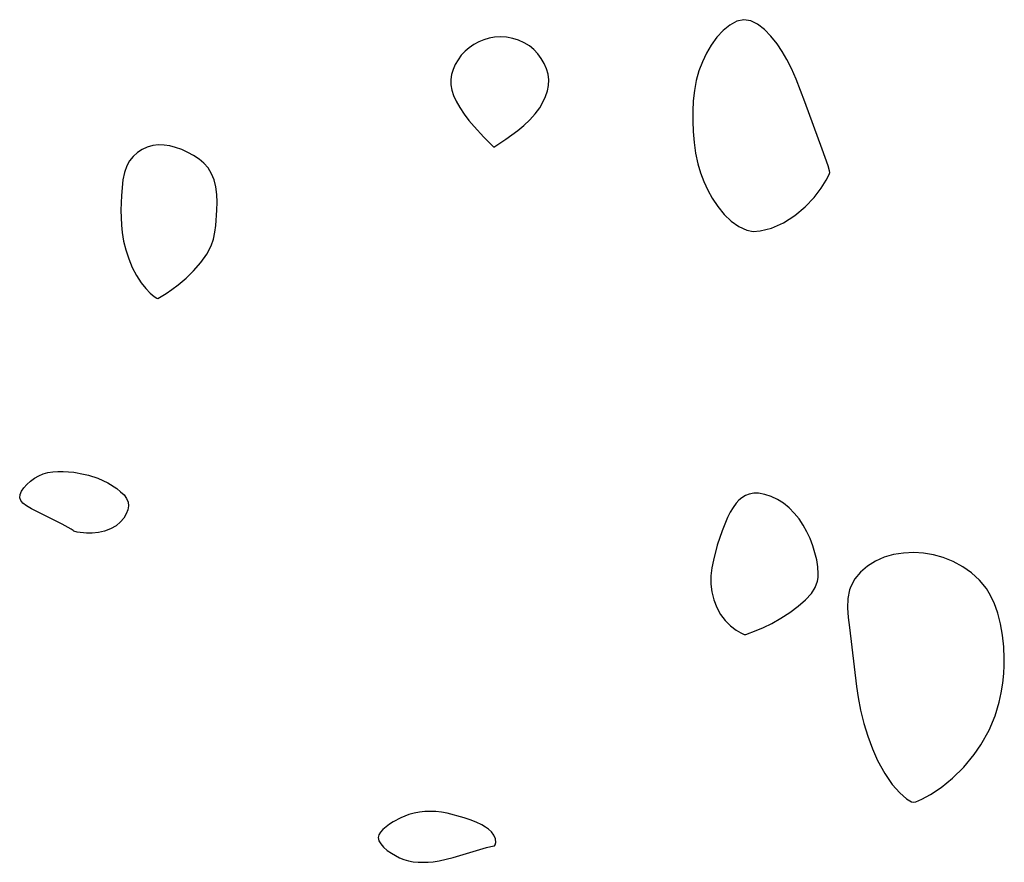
# Model space of a CAD drawing. Header units: metres. Extents: x 1073367 to 1082519, y 1569854 to 1574957.
# Tile 162 of 256: x 1074992 to 1075109, y 1573400 to 1573501. Entities that reach past the tile are written whole.
import ezdxf

# ---------------------------------------------------------------- set-up
doc = ezdxf.new("R2010")
doc.units = ezdxf.units.M
doc.layers.add('CGG_CurvaNivelLidar_v1', color=253, linetype='Continuous', lineweight=30)

msp = doc.modelspace()

# ---------------------------------------------------------------- linework, layer by layer
at = {"layer": 'CGG_CurvaNivelLidar_v1'}
for p, q in [((1075076.6155, 1573500.1785, 66.5), (1075075.8236, 1573499.5272, 66.5)), ((1075077.4333, 1573500.6284, 66.5), (1075076.6155, 1573500.1785, 66.5)), ((1075078.2627, 1573500.8127, 66.5), (1075077.4333, 1573500.6284, 66.5)), ((1075079.0942, 1573500.6748, 66.5), (1075078.2627, 1573500.8127, 66.5)), ((1075079.9161, 1573500.2645, 66.5), (1075079.0942, 1573500.6748, 66.5)), ((1075080.7195, 1573499.6445, 66.5), (1075079.9161, 1573500.2645, 66.5)), ((1075075.8236, 1573499.5272, 66.5), (1075075.074, 1573498.7198, 66.5)), ((1075081.4935, 1573498.861, 66.5), (1075080.7195, 1573499.6445, 66.5)), ((1075046.1219, 1573497.8455, 66.5), (1075045.5763, 1573497.4772, 66.5)), ((1075046.7021, 1573498.1616, 66.5), (1075046.1219, 1573497.8455, 66.5)), ((1075047.3081, 1573498.4226, 66.5), (1075046.7021, 1573498.1616, 66.5)), ((1075047.9334, 1573498.6207, 66.5), (1075047.3081, 1573498.4226, 66.5)), ((1075048.5733, 1573498.7429, 66.5), (1075047.9334, 1573498.6207, 66.5)), ((1075049.3009, 1573498.7764, 66.5), (1075048.5733, 1573498.7429, 66.5)), ((1075050.0312, 1573498.7158, 66.5), (1075049.3009, 1573498.7764, 66.5)), ((1075050.7534, 1573498.576, 66.5), (1075050.0312, 1573498.7158, 66.5)), ((1075051.4551, 1573498.3636, 66.5), (1075050.7534, 1573498.576, 66.5)), ((1075052.1219, 1573498.0772, 66.5), (1075051.4551, 1573498.3636, 66.5)), ((1075052.7358, 1573497.7071, 66.5), (1075052.1219, 1573498.0772, 66.5)), ((1075075.074, 1573498.7198, 66.5), (1075074.3871, 1573497.7857, 66.5)), ((1075082.2247, 1573497.9461, 66.5), (1075081.4935, 1573498.861, 66.5)), ((1075082.8257, 1573497.0452, 66.5), (1075082.2247, 1573497.9461, 66.5)), ((1075045.0771, 1573497.0551, 66.5), (1075044.6318, 1573496.5721, 66.5)), ((1075045.5763, 1573497.4772, 66.5), (1075045.0771, 1573497.0551, 66.5)), ((1075053.2616, 1573497.2624, 66.5), (1075052.7358, 1573497.7071, 66.5)), ((1075053.7262, 1573496.7484, 66.5), (1075053.2616, 1573497.2624, 66.5)), ((1075054.1338, 1573496.184, 66.5), (1075053.7262, 1573496.7484, 66.5)), ((1075073.8255, 1573496.8271, 66.5), (1075073.3382, 1573495.7971, 66.5)), ((1075074.3871, 1573497.7857, 66.5), (1075073.8255, 1573496.8271, 66.5)), ((1075083.3854, 1573496.0769, 66.5), (1075082.8257, 1573497.0452, 66.5)), ((1075043.9182, 1573495.4813, 66.5), (1075043.6556, 1573494.8949, 66.5)), ((1075044.2454, 1573496.0435, 66.5), (1075043.9182, 1573495.4813, 66.5)), ((1075044.6318, 1573496.5721, 66.5), (1075044.2454, 1573496.0435, 66.5)), ((1075054.4827, 1573495.5838, 66.5), (1075054.1338, 1573496.184, 66.5)), ((1075054.7651, 1573494.9584, 66.5), (1075054.4827, 1573495.5838, 66.5)), ((1075073.3382, 1573495.7971, 66.5), (1075072.9295, 1573494.7119, 66.5)), ((1075083.9298, 1573494.9954, 66.5), (1075083.3854, 1573496.0769, 66.5)), ((1075043.6556, 1573494.8949, 66.5), (1075043.4694, 1573494.2912, 66.5)), ((1075054.9655, 1573494.3159, 66.5), (1075054.7651, 1573494.9584, 66.5)), ((1075055.0602, 1573493.6622, 66.5), (1075054.9655, 1573494.3159, 66.5)), ((1075072.9295, 1573494.7119, 66.5), (1075072.6095, 1573493.5822, 66.5)), ((1075084.4894, 1573493.7266, 66.5), (1075083.9298, 1573494.9954, 66.5)), ((1075043.4694, 1573494.2912, 66.5), (1075043.3781, 1573493.6758, 66.5)), ((1075043.3781, 1573493.6758, 66.5), (1075043.3994, 1573493.0483, 66.5)), ((1075055.0268, 1573492.9972, 66.5), (1075055.0602, 1573493.6622, 66.5)), ((1075072.6095, 1573493.5822, 66.5), (1075072.3837, 1573492.3904, 66.5)), ((1075085.5289, 1573491.0519, 66.5), (1075084.4894, 1573493.7266, 66.5)), ((1075043.3994, 1573493.0483, 66.5), (1075043.518, 1573492.4172, 66.5)), ((1075043.518, 1573492.4172, 66.5), (1075043.7155, 1573491.7843, 66.5)), ((1075054.6565, 1573491.6664, 66.5), (1075054.8841, 1573492.3305, 66.5)), ((1075054.8841, 1573492.3305, 66.5), (1075055.0268, 1573492.9972, 66.5)), ((1075072.3837, 1573492.3904, 66.5), (1075072.2462, 1573491.172, 66.5)), ((1075043.7155, 1573491.7843, 66.5), (1075044.027, 1573491.0938, 66.5)), ((1075044.027, 1573491.0938, 66.5), (1075044.4551, 1573490.3449, 66.5)), ((1075053.9675, 1573490.3324, 66.5), (1075054.3609, 1573491.0099, 66.5)), ((1075054.3609, 1573491.0099, 66.5), (1075054.6565, 1573491.6664, 66.5)), ((1075072.2462, 1573491.172, 66.5), (1075072.1821, 1573489.9373, 66.5)), ((1075087.6122, 1573485.4013, 66.5), (1075085.5289, 1573491.0519, 66.5)), ((1075044.4551, 1573490.3449, 66.5), (1075044.9759, 1573489.5718, 66.5)), ((1075052.7761, 1573488.8794, 66.5), (1075053.4312, 1573489.6083, 66.5)), ((1075053.4312, 1573489.6083, 66.5), (1075053.9675, 1573490.3324, 66.5)), ((1075072.1821, 1573489.9373, 66.5), (1075072.1816, 1573488.7164, 66.5)), ((1075044.9759, 1573489.5718, 66.5), (1075045.5491, 1573488.8237, 66.5)), ((1075045.5491, 1573488.8237, 66.5), (1075046.1525, 1573488.1058, 66.5)), ((1075052.0859, 1573488.2292, 66.5), (1075052.7761, 1573488.8794, 66.5)), ((1075072.1816, 1573488.7164, 66.5), (1075072.2354, 1573487.4946, 66.5)), ((1075046.1525, 1573488.1058, 66.5), (1075047.3136, 1573486.8458, 66.5)), ((1075049.9528, 1573486.5923, 66.5), (1075051.3577, 1573487.6227, 66.5)), ((1075051.3577, 1573487.6227, 66.5), (1075052.0859, 1573488.2292, 66.5)), ((1075072.2354, 1573487.4946, 66.5), (1075072.3507, 1573486.1943, 66.5)), ((1075047.3136, 1573486.8458, 66.5), (1075048.5, 1573485.6466, 66.5)), ((1075048.5, 1573485.6466, 66.5), (1075049.9528, 1573486.5923, 66.5)), ((1075072.3507, 1573486.1943, 66.5), (1075072.5341, 1573484.9095, 66.5)), ((1075006.0666, 1573484.988, 66.5), (1075005.5679, 1573484.5306, 66.5)), ((1075006.6291, 1573485.3635, 66.5), (1075006.0666, 1573484.988, 66.5)), ((1075007.2431, 1573485.6429, 66.5), (1075006.6291, 1573485.3635, 66.5)), ((1075007.8983, 1573485.8261, 66.5), (1075007.2431, 1573485.6429, 66.5)), ((1075008.5813, 1573485.9077, 66.5), (1075007.8983, 1573485.8261, 66.5)), ((1075009.2532, 1573485.8859, 66.5), (1075008.5813, 1573485.9077, 66.5)), ((1075009.9322, 1573485.7799, 66.5), (1075009.2532, 1573485.8859, 66.5)), ((1075010.6108, 1573485.6047, 66.5), (1075009.9322, 1573485.7799, 66.5)), ((1075011.3526, 1573485.3434, 66.5), (1075010.6108, 1573485.6047, 66.5)), ((1075012.0748, 1573485.021, 66.5), (1075011.3526, 1573485.3434, 66.5)), ((1075012.7659, 1573484.6431, 66.5), (1075012.0748, 1573485.021, 66.5)), ((1075088.3032, 1573483.4076, 66.5), (1075087.6122, 1573485.4013, 66.5)), ((1075005.1423, 1573484.0028, 66.5), (1075004.8038, 1573483.4112, 66.5)), ((1075005.5679, 1573484.5306, 66.5), (1075005.1423, 1573484.0028, 66.5)), ((1075013.4116, 1573484.2104, 66.5), (1075012.7659, 1573484.6431, 66.5)), ((1075013.9944, 1573483.7186, 66.5), (1075013.4116, 1573484.2104, 66.5)), ((1075072.5341, 1573484.9095, 66.5), (1075072.8023, 1573483.6507, 66.5)), ((1075004.5206, 1573482.6071, 66.5), (1075004.3485, 1573481.7369, 66.5)), ((1075004.8038, 1573483.4112, 66.5), (1075004.5206, 1573482.6071, 66.5)), ((1075014.4922, 1573483.159, 66.5), (1075013.9944, 1573483.7186, 66.5)), ((1075014.9077, 1573482.4793, 66.5), (1075014.4922, 1573483.159, 66.5)), ((1075072.8023, 1573483.6507, 66.5), (1075073.122, 1573482.5753, 66.5)), ((1075073.122, 1573482.5753, 66.5), (1075073.5152, 1573481.5335, 66.5)), ((1075088.4746, 1573482.8289, 66.5), (1075088.3032, 1573483.4076, 66.5)), ((1075088.4326, 1573482.3821, 66.5), (1075088.5, 1573482.6165, 66.5)), ((1075088.5, 1573482.6165, 66.5), (1075088.4746, 1573482.8289, 66.5)), ((1075004.3485, 1573481.7369, 66.5), (1075004.1827, 1573479.8729, 66.5)), ((1075015.212, 1573481.7302, 66.5), (1075014.9077, 1573482.4793, 66.5)), ((1075015.4146, 1573480.9303, 66.5), (1075015.212, 1573481.7302, 66.5)), ((1075073.5152, 1573481.5335, 66.5), (1075073.9754, 1573480.5315, 66.5)), ((1075087.4785, 1573480.7633, 66.5), (1075088.082, 1573481.718, 66.5)), ((1075088.082, 1573481.718, 66.5), (1075088.4326, 1573482.3821, 66.5)), ((1075015.5285, 1573480.0183, 66.5), (1075015.4146, 1573480.9303, 66.5)), ((1075073.9754, 1573480.5315, 66.5), (1075074.5008, 1573479.579, 66.5)), ((1075086.6427, 1573479.6527, 66.5), (1075087.4785, 1573480.7633, 66.5)), ((1075004.1827, 1573479.8729, 66.5), (1075004.1114, 1573478.1282, 66.5)), ((1075015.5582, 1573479.0782, 66.5), (1075015.5285, 1573480.0183, 66.5)), ((1075015.5302, 1573478.1218, 66.5), (1075015.5582, 1573479.0782, 66.5)), ((1075074.5008, 1573479.579, 66.5), (1075075.1877, 1573478.5565, 66.5)), ((1075085.5913, 1573478.5202, 66.5), (1075086.6427, 1573479.6527, 66.5)), ((1075004.1114, 1573478.1282, 66.5), (1075004.16, 1573476.3656, 66.5)), ((1075015.3873, 1573476.3271, 66.5), (1075015.5302, 1573478.1218, 66.5)), ((1075075.1877, 1573478.5565, 66.5), (1075075.949, 1573477.6307, 66.5)), ((1075084.3463, 1573477.4887, 66.5), (1075085.5913, 1573478.5202, 66.5)), ((1075075.949, 1573477.6307, 66.5), (1075076.7749, 1573476.8245, 66.5)), ((1075076.7749, 1573476.8245, 66.5), (1075077.662, 1573476.1747, 66.5)), ((1075082.9768, 1573476.6332, 66.5), (1075084.3463, 1573477.4887, 66.5)), ((1075004.16, 1573476.3656, 66.5), (1075004.2435, 1573475.4573, 66.5)), ((1075015.2794, 1573475.5042, 66.5), (1075015.3873, 1573476.3271, 66.5)), ((1075077.662, 1573476.1747, 66.5), (1075078.6131, 1573475.7354, 66.5)), ((1075078.6131, 1573475.7354, 66.5), (1075079.3671, 1573475.604, 66.5)), ((1075079.3671, 1573475.604, 66.5), (1075080.2225, 1573475.6561, 66.5)), ((1075080.2225, 1573475.6561, 66.5), (1075081.5709, 1573476.0059, 66.5)), ((1075081.5709, 1573476.0059, 66.5), (1075082.9768, 1573476.6332, 66.5)), ((1075004.2435, 1573475.4573, 66.5), (1075004.4164, 1573474.4578, 66.5)), ((1075004.4164, 1573474.4578, 66.5), (1075004.6805, 1573473.4028, 66.5)), ((1075014.8473, 1573473.87, 66.5), (1075015.1234, 1573474.698, 66.5)), ((1075015.1234, 1573474.698, 66.5), (1075015.2794, 1573475.5042, 66.5)), ((1075004.6805, 1573473.4028, 66.5), (1075005.031, 1573472.3399, 66.5)), ((1075014.3179, 1573472.8831, 66.5), (1075014.8473, 1573473.87, 66.5)), ((1075005.031, 1573472.3399, 66.5), (1075005.4602, 1573471.308, 66.5)), ((1075013.6042, 1573471.8912, 66.5), (1075014.3179, 1573472.8831, 66.5)), ((1075005.4602, 1573471.308, 66.5), (1075005.9573, 1573470.348, 66.5)), ((1075011.8566, 1573470.0401, 66.5), (1075012.7644, 1573470.9314, 66.5)), ((1075012.7644, 1573470.9314, 66.5), (1075013.6042, 1573471.8912, 66.5)), ((1075005.9573, 1573470.348, 66.5), (1075006.5077, 1573469.4987, 66.5)), ((1075010.9388, 1573469.2525, 66.5), (1075011.8566, 1573470.0401, 66.5)), ((1075006.5077, 1573469.4987, 66.5), (1075007.0645, 1573468.8119, 66.5)), ((1075007.0645, 1573468.8119, 66.5), (1075007.596, 1573468.2683, 66.5)), ((1075009.5033, 1573468.2078, 66.5), (1075010.1777, 1573468.6734, 66.5)), ((1075010.1777, 1573468.6734, 66.5), (1075010.9388, 1573469.2525, 66.5)), ((1075007.596, 1573468.2683, 66.5), (1075008.0479, 1573467.8773, 66.5)), ((1075008.0479, 1573467.8773, 66.5), (1075008.3665, 1573467.6499, 66.5)), ((1075008.3665, 1573467.6499, 66.5), (1075008.5, 1573467.6013, 66.5)), ((1075008.5, 1573467.6013, 66.5), (1075009.5033, 1573468.2078, 66.5)), ((1074993.8065, 1573446.2096, 66), (1074994.3141, 1573446.5154, 66)), ((1074994.3141, 1573446.5154, 66), (1074994.8617, 1573446.7546, 66)), ((1074994.8617, 1573446.7546, 66), (1074995.4202, 1573446.9057, 66)), ((1074995.4202, 1573446.9057, 66), (1074996.0065, 1573446.993, 66)), ((1074996.0065, 1573446.993, 66), (1074996.6124, 1573447.0304, 66)), ((1074996.6124, 1573447.0304, 66), (1074997.2311, 1573447.0277, 66)), ((1074997.2311, 1573447.0277, 66), (1074998.4875, 1573446.9242, 66)), ((1074998.4875, 1573446.9242, 66), (1074999.6549, 1573446.7223, 66)), ((1074999.6549, 1573446.7223, 66), (1075000.2308, 1573446.5849, 66)), ((1075000.2308, 1573446.5849, 66), (1075001.3494, 1573446.227, 66)), ((1075001.3494, 1573446.227, 66), (1075001.9573, 1573445.9644, 66)), ((1074992.2765, 1573444.6679, 66), (1074992.5607, 1573445.073, 66)), ((1074992.5607, 1573445.073, 66), (1074992.9212, 1573445.4734, 66)), ((1074992.9212, 1573445.4734, 66), (1074993.3402, 1573445.8568, 66)), ((1074993.3402, 1573445.8568, 66), (1074993.8065, 1573446.2096, 66)), ((1075001.9573, 1573445.9644, 66), (1075002.5392, 1573445.6653, 66)), ((1075002.5392, 1573445.6653, 66), (1075003.6066, 1573444.9871, 66)), ((1074992.0535, 1573443.8929, 66), (1074992.0951, 1573444.2704, 66)), ((1074992.1792, 1573443.5538, 66), (1074992.0535, 1573443.8929, 66)), ((1074992.0951, 1573444.2704, 66), (1074992.2765, 1573444.6679, 66)), ((1075003.6066, 1573444.9871, 66), (1075004.0733, 1573444.6161, 66)), ((1075004.0733, 1573444.6161, 66), (1075004.4744, 1573444.2257, 66)), ((1075004.4744, 1573444.2257, 66), (1075004.7854, 1573443.8146, 66)), ((1075078.0426, 1573443.9026, 66.5), (1075077.697, 1573443.6105, 66.5)), ((1075078.4602, 1573444.1586, 66.5), (1075078.0426, 1573443.9026, 66.5)), ((1075078.9096, 1573444.335, 66.5), (1075078.4602, 1573444.1586, 66.5)), ((1075079.4554, 1573444.4323, 66.5), (1075078.9096, 1573444.335, 66.5)), ((1075080.0257, 1573444.4302, 66.5), (1075079.4554, 1573444.4323, 66.5)), ((1075080.7799, 1573444.3027, 66.5), (1075080.0257, 1573444.4302, 66.5)), ((1075081.5388, 1573444.0565, 66.5), (1075080.7799, 1573444.3027, 66.5)), ((1075082.2847, 1573443.7064, 66.5), (1075081.5388, 1573444.0565, 66.5)), ((1074992.4444, 1573443.2401, 66), (1074992.1792, 1573443.5538, 66)), ((1074992.8626, 1573442.9211, 66), (1074992.4444, 1573443.2401, 66)), ((1074993.4415, 1573442.5749, 66), (1074992.8626, 1573442.9211, 66)), ((1075004.7854, 1573443.8146, 66), (1075004.9727, 1573443.3794, 66)), ((1075005.0072, 1573442.9224, 66), (1075004.9138, 1573442.4476, 66)), ((1075004.9727, 1573443.3794, 66), (1075005.0072, 1573442.9224, 66)), ((1075077.0004, 1573442.7511, 66.5), (1075076.6587, 1573442.1759, 66.5)), ((1075077.3798, 1573443.2683, 66.5), (1075077.0004, 1573442.7511, 66.5)), ((1075077.697, 1573443.6105, 66.5), (1075077.3798, 1573443.2683, 66.5)), ((1075082.9987, 1573443.2573, 66.5), (1075082.2847, 1573443.7064, 66.5)), ((1075083.6669, 1573442.7079, 66.5), (1075082.9987, 1573443.2573, 66.5)), ((1074997.1259, 1573440.737, 66), (1074993.4415, 1573442.5749, 66)), ((1075004.7212, 1573441.9653, 66), (1075004.4503, 1573441.4862, 66)), ((1075004.9138, 1573442.4476, 66), (1075004.7212, 1573441.9653, 66)), ((1075076.346, 1573441.5565, 66.5), (1075076.0005, 1573440.7711, 66.5)), ((1075076.6587, 1573442.1759, 66.5), (1075076.346, 1573441.5565, 66.5)), ((1075084.2835, 1573442.0779, 66.5), (1075083.6669, 1573442.7079, 66.5)), ((1075084.8467, 1573441.3837, 66.5), (1075084.2835, 1573442.0779, 66.5)), ((1074998.1625, 1573440.1629, 66), (1074997.1259, 1573440.737, 66)), ((1075003.527, 1573440.5639, 66), (1075002.8852, 1573440.1829, 66)), ((1075004.0579, 1573441.0111, 66), (1075003.527, 1573440.5639, 66)), ((1075004.4503, 1573441.4862, 66), (1075004.0579, 1573441.0111, 66)), ((1075076.0005, 1573440.7711, 66.5), (1075075.6815, 1573439.9515, 66.5)), ((1075085.3496, 1573440.6355, 66.5), (1075084.8467, 1573441.3837, 66.5)), ((1075085.7818, 1573439.8472, 66.5), (1075085.3496, 1573440.6355, 66.5)), ((1074998.4394, 1573439.9846, 66), (1074998.1625, 1573440.1629, 66)), ((1074998.5, 1573439.9096, 66), (1074998.4394, 1573439.9846, 66)), ((1074998.904, 1573439.8089, 66), (1074998.5, 1573439.9096, 66)), ((1075000, 1573439.6971, 66), (1074998.904, 1573439.8089, 66)), ((1075000.6947, 1573439.6921, 66), (1075000, 1573439.6971, 66)), ((1075001.4293, 1573439.7526, 66), (1075000.6947, 1573439.6921, 66)), ((1075002.1599, 1573439.9038, 66), (1075001.4293, 1573439.7526, 66)), ((1075002.8852, 1573440.1829, 66), (1075002.1599, 1573439.9038, 66)), ((1075075.6815, 1573439.9515, 66.5), (1075075.1161, 1573438.2473, 66.5)), ((1075086.1543, 1573439.0266, 66.5), (1075085.7818, 1573439.8472, 66.5)), ((1075075.1161, 1573438.2473, 66.5), (1075074.6557, 1573436.4602, 66.5)), ((1075086.4734, 1573438.1867, 66.5), (1075086.1543, 1573439.0266, 66.5)), ((1075086.7398, 1573437.3386, 66.5), (1075086.4734, 1573438.1867, 66.5)), ((1075086.9484, 1573436.4925, 66.5), (1075086.7398, 1573437.3386, 66.5)), ((1075096.0939, 1573437.1418, 66.5), (1075094.9641, 1573436.8247, 66.5)), ((1075097.2824, 1573437.3163, 66.5), (1075096.0939, 1573437.1418, 66.5)), ((1075098.505, 1573437.3619, 66.5), (1075097.2824, 1573437.3163, 66.5)), ((1075099.6796, 1573437.2901, 66.5), (1075098.505, 1573437.3619, 66.5)), ((1075100.8466, 1573437.1052, 66.5), (1075099.6796, 1573437.2901, 66.5)), ((1075101.9875, 1573436.7995, 66.5), (1075100.8466, 1573437.1052, 66.5)), ((1075074.6557, 1573436.4602, 66.5), (1075074.478, 1573435.5416, 66.5)), ((1075087.0875, 1573435.6588, 66.5), (1075086.9484, 1573436.4925, 66.5)), ((1075092.9996, 1573435.7629, 66.5), (1075092.1828, 1573435.0521, 66.5)), ((1075093.933, 1573436.3603, 66.5), (1075092.9996, 1573435.7629, 66.5)), ((1075094.9641, 1573436.8247, 66.5), (1075093.933, 1573436.3603, 66.5)), ((1075103.1942, 1573436.3134, 66.5), (1075101.9875, 1573436.7995, 66.5)), ((1075104.3334, 1573435.6885, 66.5), (1075103.1942, 1573436.3134, 66.5)), ((1075105.3888, 1573434.9413, 66.5), (1075104.3334, 1573435.6885, 66.5)), ((1075074.3522, 1573434.617, 66.5), (1075074.3471, 1573433.6149, 66.5)), ((1075074.478, 1573435.5416, 66.5), (1075074.3522, 1573434.617, 66.5)), ((1075087.1371, 1573434.8486, 66.5), (1075087.0875, 1573435.6588, 66.5)), ((1075087.113, 1573434.3916, 66.5), (1075087.1371, 1573434.8486, 66.5)), ((1075092.1828, 1573435.0521, 66.5), (1075091.5092, 1573434.2399, 66.5)), ((1075106.3379, 1573434.0785, 66.5), (1075105.3888, 1573434.9413, 66.5)), ((1075074.3471, 1573433.6149, 66.5), (1075074.4706, 1573432.6831, 66.5)), ((1075086.7613, 1573433.1966, 66.5), (1075087.0385, 1573433.9495, 66.5)), ((1075087.0385, 1573433.9495, 66.5), (1075087.113, 1573434.3916, 66.5)), ((1075091.5092, 1573434.2399, 66.5), (1075091.0144, 1573433.3308, 66.5)), ((1075107.1502, 1573433.0975, 66.5), (1075106.3379, 1573434.0785, 66.5)), ((1075074.4706, 1573432.6831, 66.5), (1075074.7107, 1573431.7467, 66.5)), ((1075085.6331, 1573431.7324, 66.5), (1075086.3147, 1573432.4791, 66.5)), ((1075086.3147, 1573432.4791, 66.5), (1075086.7613, 1573433.1966, 66.5)), ((1075090.8698, 1573432.9198, 66.5), (1075090.6725, 1573431.8904, 66.5)), ((1075091.0144, 1573433.3308, 66.5), (1075090.8698, 1573432.9198, 66.5)), ((1075107.5002, 1573432.5501, 66.5), (1075107.1502, 1573433.0975, 66.5)), ((1075108.0662, 1573431.4002, 66.5), (1075107.5002, 1573432.5501, 66.5)), ((1075074.7107, 1573431.7467, 66.5), (1075075.06, 1573430.8442, 66.5)), ((1075084.7567, 1573430.9733, 66.5), (1075085.6331, 1573431.7324, 66.5)), ((1075090.6725, 1573431.8904, 66.5), (1075090.6352, 1573430.7939, 66.5)), ((1075108.5021, 1573430.1662, 66.5), (1075108.0662, 1573431.4002, 66.5)), ((1075075.06, 1573430.8442, 66.5), (1075075.5092, 1573430.0127, 66.5)), ((1075075.5092, 1573430.0127, 66.5), (1075076.0459, 1573429.2863, 66.5)), ((1075082.6725, 1573429.5455, 66.5), (1075083.749, 1573430.2337, 66.5)), ((1075083.749, 1573430.2337, 66.5), (1075084.7567, 1573430.9733, 66.5)), ((1075090.6352, 1573430.7939, 66.5), (1075090.7075, 1573429.6436, 66.5)), ((1075108.8307, 1573428.8706, 66.5), (1075108.5021, 1573430.1662, 66.5)), ((1075076.0459, 1573429.2863, 66.5), (1075076.6981, 1573428.6421, 66.5)), ((1075076.6981, 1573428.6421, 66.5), (1075077.3492, 1573428.1527, 66.5)), ((1075080.6186, 1573428.4631, 66.5), (1075081.5886, 1573428.9388, 66.5)), ((1075081.5886, 1573428.9388, 66.5), (1075082.6725, 1573429.5455, 66.5)), ((1075090.7075, 1573429.6436, 66.5), (1075090.8449, 1573428.4486, 66.5)), ((1075109.0671, 1573427.5316, 66.5), (1075108.8307, 1573428.8706, 66.5)), ((1075077.3492, 1573428.1527, 66.5), (1075077.9188, 1573427.8158, 66.5)), ((1075077.9188, 1573427.8158, 66.5), (1075078.3281, 1573427.6315, 66.5)), ((1075078.3281, 1573427.6315, 66.5), (1075078.5, 1573427.6052, 66.5)), ((1075078.5, 1573427.6052, 66.5), (1075079.7602, 1573428.0873, 66.5)), ((1075079.7602, 1573428.0873, 66.5), (1075080.6186, 1573428.4631, 66.5)), ((1075090.8449, 1573428.4486, 66.5), (1075091.6815, 1573421.4134, 66.5)), ((1075109.2188, 1573426.1634, 66.5), (1075109.0671, 1573427.5316, 66.5)), ((1075109.2865, 1573424.7777, 66.5), (1075109.2188, 1573426.1634, 66.5)), ((1075109.2828, 1573423.9128, 66.5), (1075109.2865, 1573424.7777, 66.5)), ((1075109.1086, 1573421.8162, 66.5), (1075109.2323, 1573422.9591, 66.5)), ((1075109.2323, 1573422.9591, 66.5), (1075109.2828, 1573423.9128, 66.5)), ((1075108.925, 1573420.6778, 66.5), (1075109.1086, 1573421.8162, 66.5)), ((1075091.6815, 1573421.4134, 66.5), (1075091.8732, 1573420.1155, 66.5)), ((1075108.6896, 1573419.5466, 66.5), (1075108.925, 1573420.6778, 66.5)), ((1075091.8732, 1573420.1155, 66.5), (1075092.1688, 1573418.6037, 66.5)), ((1075108.2093, 1573417.9341, 66.5), (1075108.6896, 1573419.5466, 66.5)), ((1075092.1688, 1573418.6037, 66.5), (1075092.5608, 1573417.0198, 66.5)), ((1075092.5608, 1573417.0198, 66.5), (1075093.0237, 1573415.5026, 66.5)), ((1075107.4749, 1573416.2163, 66.5), (1075108.2093, 1573417.9341, 66.5)), ((1075106.5051, 1573414.4886, 66.5), (1075107.4749, 1573416.2163, 66.5)), ((1075093.0237, 1573415.5026, 66.5), (1075093.5734, 1573414.0155, 66.5)), ((1075093.5734, 1573414.0155, 66.5), (1075094.2046, 1573412.6035, 66.5)), ((1075105.7077, 1573413.3365, 66.5), (1075106.5051, 1573414.4886, 66.5)), ((1075094.2046, 1573412.6035, 66.5), (1075095.0504, 1573411.0699, 66.5)), ((1075104.4492, 1573411.8404, 66.5), (1075105.7077, 1573413.3365, 66.5)), ((1075095.0504, 1573411.0699, 66.5), (1075095.9464, 1573409.7676, 66.5)), ((1075103.1026, 1573410.5216, 66.5), (1075104.4492, 1573411.8404, 66.5)), ((1075101.7607, 1573409.42, 66.5), (1075103.1026, 1573410.5216, 66.5)), ((1075095.9464, 1573409.7676, 66.5), (1075096.8322, 1573408.7518, 66.5)), ((1075096.8322, 1573408.7518, 66.5), (1075097.6245, 1573408.0632, 66.5)), ((1075100.5178, 1573408.5719, 66.5), (1075101.7607, 1573409.42, 66.5)), ((1075097.6245, 1573408.0632, 66.5), (1075098.2174, 1573407.6977, 66.5)), ((1075098.2174, 1573407.6977, 66.5), (1075098.5, 1573407.665, 66.5)), ((1075098.5, 1573407.665, 66.5), (1075098.7671, 1573407.6991, 66.5)), ((1075098.7671, 1573407.6991, 66.5), (1075099.4817, 1573408.0013, 66.5)), ((1075099.4817, 1573408.0013, 66.5), (1075100.5178, 1573408.5719, 66.5)), ((1075039.6489, 1573406.4616, 66.5), (1075039.0176, 1573406.3463, 66.5)), ((1075040.2904, 1573406.5314, 66.5), (1075039.6489, 1573406.4616, 66.5)), ((1075040.937, 1573406.5564, 66.5), (1075040.2904, 1573406.5314, 66.5)), ((1075041.5848, 1573406.5338, 66.5), (1075040.937, 1573406.5564, 66.5)), ((1075042.2743, 1573406.454, 66.5), (1075041.5848, 1573406.5338, 66.5)), ((1075042.9601, 1573406.3287, 66.5), (1075042.2743, 1573406.454, 66.5)), ((1075036.5391, 1573405.3122, 66.5), (1075036.0853, 1573405.0238, 66.5)), ((1075037.4349, 1573405.7935, 66.5), (1075036.5391, 1573405.3122, 66.5)), ((1075038.4025, 1573406.1807, 66.5), (1075037.4349, 1573405.7935, 66.5)), ((1075039.0176, 1573406.3463, 66.5), (1075038.4025, 1573406.1807, 66.5)), ((1075044.9865, 1573405.7992, 66.5), (1075042.9601, 1573406.3287, 66.5)), ((1075045.6793, 1573405.5626, 66.5), (1075044.9865, 1573405.7992, 66.5)), ((1075046.385, 1573405.2734, 66.5), (1075045.6793, 1573405.5626, 66.5)), ((1075047.0616, 1573404.9467, 66.5), (1075046.385, 1573405.2734, 66.5)), ((1075035.0125, 1573404.1017, 66.5), (1075034.8078, 1573403.7813, 66.5)), ((1075035.3072, 1573404.4165, 66.5), (1075035.0125, 1573404.1017, 66.5)), ((1075036.0853, 1573405.0238, 66.5), (1075035.3072, 1573404.4165, 66.5)), ((1075047.5002, 1573404.6979, 66.5), (1075047.0616, 1573404.9467, 66.5)), ((1075047.888, 1573404.4284, 66.5), (1075047.5002, 1573404.6979, 66.5)), ((1075048.2111, 1573404.132, 66.5), (1075047.888, 1573404.4284, 66.5)), ((1075048.5128, 1573403.7187, 66.5), (1075048.2111, 1573404.132, 66.5)), ((1075034.8078, 1573403.7813, 66.5), (1075034.7212, 1573403.4558, 66.5)), ((1075034.7212, 1573403.4558, 66.5), (1075034.7978, 1573403.0672, 66.5)), ((1075034.7978, 1573403.0672, 66.5), (1075035.033, 1573402.6776, 66.5)), ((1075048.6859, 1573403.3002, 66.5), (1075048.5128, 1573403.7187, 66.5)), ((1075048.656, 1573402.5647, 66.5), (1075048.7326, 1573402.8553, 66.5)), ((1075048.7326, 1573402.8553, 66.5), (1075048.6859, 1573403.3002, 66.5)), ((1075035.033, 1573402.6776, 66.5), (1075035.3853, 1573402.2928, 66.5)), ((1075035.3853, 1573402.2928, 66.5), (1075035.8242, 1573401.9194, 66.5)), ((1075035.8242, 1573401.9194, 66.5), (1075036.3278, 1573401.5656, 66.5)), ((1075043.6462, 1573401.0838, 66.5), (1075047.6285, 1573402.239, 66.5)), ((1075047.6285, 1573402.239, 66.5), (1075048.5, 1573402.4435, 66.5)), ((1075048.5, 1573402.4435, 66.5), (1075048.5833, 1573402.4742, 66.5)), ((1075048.5833, 1573402.4742, 66.5), (1075048.656, 1573402.5647, 66.5)), ((1075036.3278, 1573401.5656, 66.5), (1075037.2891, 1573401.0387, 66.5)), ((1075037.2891, 1573401.0387, 66.5), (1075037.8078, 1573400.8257, 66.5)), ((1075037.8078, 1573400.8257, 66.5), (1075038.3478, 1573400.6604, 66.5)), ((1075038.3478, 1573400.6604, 66.5), (1075038.9132, 1573400.5519, 66.5)), ((1075038.9132, 1573400.5519, 66.5), (1075039.4935, 1573400.4957, 66.5)), ((1075039.4935, 1573400.4957, 66.5), (1075040.6807, 1573400.5094, 66.5)), ((1075040.6807, 1573400.5094, 66.5), (1075041.2805, 1573400.5708, 66.5)), ((1075041.2805, 1573400.5708, 66.5), (1075041.9866, 1573400.6882, 66.5)), ((1075041.9866, 1573400.6882, 66.5), (1075043.6462, 1573401.0838, 66.5))]:
    msp.add_line(p, q, dxfattribs=at)

doc.saveas('drawing.dxf')
